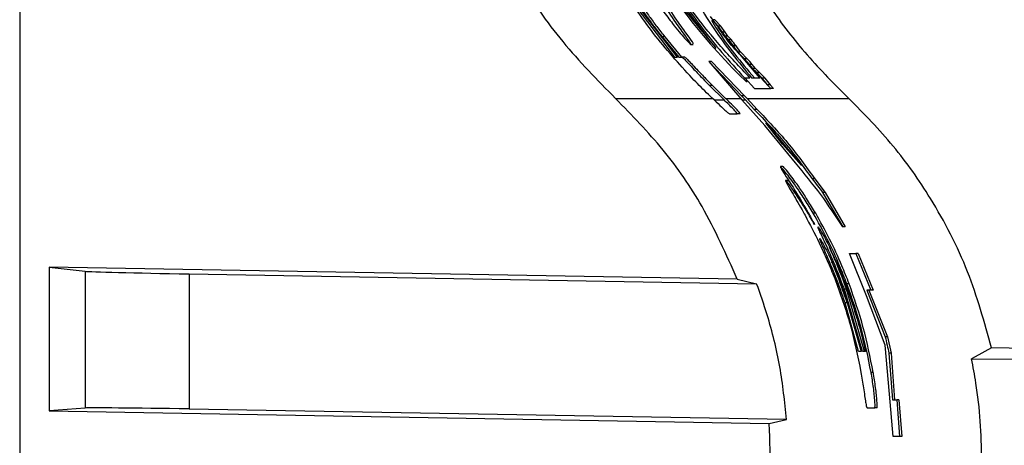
# Paper-space layout '1012-790 Hybird Padfoot' of a CAD drawing. Header units: millimetres. Extents: x 51 to 2966, y 67 to 3970.
# Tile 33 of 115: x 51 to 145, y 3236 to 3277. Entities that reach past the tile are written whole.
import ezdxf

# ---------------------------------------------------------------- set-up
doc = ezdxf.new("R2010")
doc.units = ezdxf.units.MM

psp = doc.layouts.new('1012-790 Hybird Padfoot')

# ---------------------------------------------------------------- linework, layer by layer
at = {"color": 7, "linetype": 'Continuous', "lineweight": 25}
for p, q in [((51.303, 3751.027), (51.303, 2867.027)), ((109.957, 3278.316), (113.891, 3273.183)), ((114.155, 3273.183), (110.324, 3278.164)), ((117.722, 3276.5), (117.312, 3277.061)), ((117.497, 3276.764), (117.908, 3276.208)), ((118.043, 3276.146), (117.497, 3276.764)), ((117.745, 3276.764), (117.497, 3276.764)), ((118.293, 3276.146), (117.745, 3276.764)), ((117.908, 3276.208), (118.242, 3275.841)), ((118.464, 3275.591), (118.043, 3276.146)), ((118.293, 3276.146), (118.043, 3276.146)), ((118.717, 3275.591), (118.293, 3276.146)), ((118.703, 3275.211), (118.464, 3275.591)), ((118.717, 3275.591), (118.464, 3275.591)), ((118.483, 3275.453), (118.868, 3274.962)), ((118.958, 3275.211), (118.717, 3275.591)), ((112.687, 3275.13), (114.294, 3273.183)), ((112.942, 3275.13), (112.687, 3275.13)), ((112.942, 3275.13), (114.559, 3273.183)), ((115.389, 3274.387), (115.648, 3274.387)), ((119.057, 3274.836), (118.703, 3275.211)), ((118.958, 3275.211), (118.703, 3275.211)), ((118.868, 3274.962), (119.231, 3274.58)), ((119.313, 3274.836), (118.958, 3275.211)), ((119.51, 3274.276), (119.057, 3274.836)), ((119.313, 3274.836), (119.057, 3274.836)), ((119.231, 3274.58), (119.473, 3274.214)), ((119.928, 3273.667), (119.51, 3274.276)), ((119.769, 3274.276), (119.51, 3274.276)), ((120.19, 3273.667), (119.769, 3274.276)), ((119.473, 3274.214), (119.928, 3273.667)), ((120.19, 3273.667), (119.928, 3273.667)), ((119.937, 3273.657), (120.413, 3273.101)), ((120.555, 3273.039), (119.937, 3273.657)), ((120.199, 3273.657), (119.937, 3273.657)), ((120.821, 3273.039), (120.199, 3273.657)), ((113.891, 3273.183), (114.155, 3273.183)), ((114.294, 3273.183), (114.603, 3273.183)), ((114.868, 3273.183), (114.603, 3273.183)), ((120.28, 3269.491), (117.145, 3272.761)), ((117.145, 3272.761), (120.322, 3269.099)), ((117.412, 3272.761), (117.145, 3272.761)), ((120.57, 3269.491), (117.412, 3272.761)), ((120.413, 3273.101), (120.792, 3272.734)), ((122.038, 3271.207), (120.426, 3273.088)), ((121.044, 3272.484), (120.555, 3273.039)), ((120.821, 3273.039), (120.555, 3273.039)), ((120.909, 3272.577), (120.588, 3272.932)), ((120.792, 3272.734), (121.08, 3272.346)), ((121.313, 3272.484), (121.044, 3272.484)), ((121.603, 3272.104), (121.313, 3272.484)), ((121.603, 3272.104), (121.331, 3272.104)), ((122.007, 3271.729), (121.603, 3272.104)), ((122.007, 3271.729), (121.733, 3271.729)), ((122.183, 3271.168), (121.733, 3271.666)), ((122.538, 3271.169), (122.007, 3271.729)), ((120.556, 3271.207), (121.087, 3271.207)), ((120.611, 3271.207), (121.515, 3270.191)), ((121.234, 3271.207), (122.038, 3271.207)), ((122.538, 3271.169), (122.26, 3271.169)), ((123.067, 3270.191), (122.332, 3271.003)), ((123.054, 3270.55), (122.538, 3271.169)), ((123.054, 3270.55), (122.772, 3270.55)), ((123.351, 3270.191), (123.023, 3270.55)), ((117.209, 3270.492), (118.625, 3269.099)), ((117.491, 3270.492), (117.209, 3270.492)), ((117.491, 3270.492), (118.765, 3269.245)), ((121.515, 3270.191), (123.067, 3270.191)), ((123.351, 3270.191), (123.067, 3270.191)), ((117.671, 3269.099), (118.625, 3269.099)), ((120.653, 3269.099), (120.28, 3269.491)), ((120.57, 3269.491), (120.28, 3269.491)), ((120.322, 3269.099), (120.653, 3269.099)), ((122.492, 3266.65), (120.322, 3269.099)), ((120.805, 3269.245), (120.57, 3269.491)), ((120.653, 3269.099), (121.499, 3268.192)), ((120.805, 3269.245), (121.782, 3268.192)), ((120.805, 3269.245), (130.532, 3269.245)), ((119.124, 3267.779), (119.866, 3267.779)), ((120.146, 3267.779), (119.866, 3267.779)), ((121.782, 3268.192), (121.499, 3268.192)), ((124.193, 3264.875), (122.608, 3266.913)), ((122.608, 3266.913), (125.996, 3262.837)), ((125.442, 3263.099), (122.492, 3266.65)), ((125.996, 3262.837), (124.193, 3264.875)), ((124.238, 3262.735), (123.99, 3262.735)), ((124.721, 3261.413), (124.479, 3261.413)), ((127.281, 3261.558), (127.039, 3261.558)), ((127.281, 3261.558), (128.271, 3260.259)), ((128.034, 3260.259), (129.947, 3256.988)), ((128.271, 3260.259), (128.034, 3260.259)), ((128.271, 3260.259), (130.174, 3256.988)), ((127.366, 3258.272), (127.136, 3258.272)), ((130.174, 3256.988), (129.947, 3256.988)), ((132.213, 3250.382), (130.587, 3254.438)), ((130.587, 3254.438), (131.207, 3254.438)), ((131.207, 3254.438), (132.644, 3250.914)), ((131.427, 3254.438), (131.207, 3254.438)), ((131.427, 3254.438), (132.857, 3250.914)), ((54.114, 3253.14), (57.55, 3252.737)), ((119.863, 3251.992), (54.114, 3253.14)), ((54.114, 3253.14), (54.114, 3239.387)), ((57.55, 3252.737), (57.55, 3239.67)), ((67.512, 3252.484), (67.512, 3239.576)), ((67.512, 3252.484), (121.727, 3251.537)), ((119.863, 3251.992), (121.727, 3251.537)), ((131.837, 3245.083), (130.113, 3251.01)), ((130.326, 3251.01), (130.113, 3251.01)), ((132.042, 3245.083), (130.326, 3251.01)), ((130.561, 3251.534), (130.347, 3251.534)), ((132.644, 3250.914), (132.241, 3250.914)), ((132.241, 3250.914), (134.008, 3246.459)), ((132.453, 3250.914), (134.214, 3246.459)), ((132.857, 3250.914), (132.644, 3250.914)), ((130.226, 3250.301), (131.699, 3245.083)), ((134.001, 3245.688), (132.213, 3250.382)), ((131.447, 3245.083), (130.175, 3249.71)), ((130.385, 3249.71), (130.175, 3249.71)), ((134.214, 3246.459), (134.008, 3246.459)), ((134.214, 3246.459), (134.574, 3244.916)), ((134.426, 3240.993), (134.001, 3245.688)), ((209.303, 3244.27), (144.168, 3245.407)), ((131.699, 3245.083), (131.447, 3245.083)), ((132.114, 3245.083), (131.837, 3245.083)), ((134.37, 3244.916), (134.707, 3240.461)), ((134.574, 3244.916), (134.37, 3244.916)), ((134.574, 3244.916), (134.909, 3240.461)), ((142.26, 3244.375), (146.615, 3244.335)), ((132.864, 3243.079), (132.661, 3243.079)), ((134.77, 3236.938), (134.426, 3240.993)), ((134.707, 3240.461), (135.11, 3240.461)), ((135.11, 3240.461), (135.39, 3236.938)), ((135.312, 3240.461), (135.11, 3240.461)), ((135.312, 3240.461), (135.59, 3236.938)), ((57.55, 3239.67), (54.114, 3239.387)), ((124.593, 3238.58), (67.512, 3239.576)), ((132.279, 3239.679), (133.007, 3239.679)), ((133.208, 3239.679), (133.007, 3239.679)), ((54.114, 3239.387), (122.931, 3238.186)), ((122.931, 3238.186), (124.593, 3238.58)), ((135.39, 3236.938), (134.77, 3236.938)), ((135.59, 3236.938), (135.39, 3236.938))]:
    psp.add_line(p, q, dxfattribs=at)
at = {"color": 8, "linetype": 'Continuous', "lineweight": 25}
for p, q in [((108.239, 3269.245), (117.52, 3269.245)), ((118.765, 3269.245), (120.195, 3269.245))]:
    psp.add_line(p, q, dxfattribs=at)
at = {"color": 7, "linetype": 'Continuous', "lineweight": 25, "flags": 128}
psp.add_lwpolyline([(144.168, 3245.407), (142.606, 3244.561), (142.26, 3244.375)], dxfattribs=at)
at = {"color": 7, "linetype": 'Continuous', "lineweight": 25}
for centre, start_param, end_param in [((67.512, 3252.571), 3.229011, 4.712541), ((67.512, 3239.489), 1.570949, 3.054479)]:
    psp.add_ellipse(centre, major_axis=(10, -0.175), ratio=0.008726, start_param=start_param, end_param=end_param, dxfattribs=at)
for points, knots in [([(91.039, 3309.027), (91.096, 3307.13), (91.212, 3303.313), (92.078, 3298.04), (93.303, 3293.247), (94.809, 3288.914), (96.691, 3284.682), (99.376, 3279.833), (103.067, 3274.504), (106.505, 3271.008), (108.239, 3269.245)], [0, 0, 0, 0, 0.127758, 0.256927, 0.358798, 0.460669, 0.565498, 0.670329, 0.833667, 1, 1, 1, 1]), ([(113.332, 3309.027), (113.374, 3307.414), (113.457, 3304.188), (114.173, 3299.014), (115.454, 3293.565), (117.426, 3288.009), (119.945, 3282.769), (122.966, 3277.888), (126.462, 3273.314), (129.175, 3270.601), (130.532, 3269.245)], [0, 0, 0, 0, 0.108594, 0.217189, 0.351056, 0.484925, 0.613383, 0.741842, 0.870921, 1, 1, 1, 1]), ([(117.849, 3274.038), (116.627, 3275.608), (114.168, 3278.767), (111.131, 3284.063), (108.563, 3289.749), (107.414, 3293.803), (106.836, 3295.844)], [0, 0, 0, 0, 0.242147, 0.487227, 0.741904, 1, 1, 1, 1]), ([(107.083, 3287.923), (107.48, 3286.976), (108.272, 3285.083), (109.917, 3281.961), (111.463, 3279.472), (112.757, 3277.625), (113.866, 3276.158), (114.873, 3274.953), (115.484, 3274.314), (115.485, 3274.417), (114.955, 3275.174), (113.989, 3276.526), (112.58, 3278.6), (111.142, 3280.936), (109.93, 3283.121), (108.769, 3285.361), (108.064, 3286.918), (107.609, 3287.923)], [0, 0, 0, 0, 0.080975, 0.161682, 0.250438, 0.298929, 0.347384, 0.42007, 0.480474, 0.541084, 0.59739, 0.658434, 0.731263, 0.818131, 0.865769, 0.913384, 1, 1, 1, 1]), ([(115.648, 3274.468), (115.669, 3274.465), (115.722, 3274.456), (115.199, 3275.187), (114.25, 3276.509), (112.83, 3278.584), (111.387, 3280.915), (110.168, 3283.101), (108.997, 3285.348), (108.286, 3286.912), (107.826, 3287.923)], [0, 0, 0, 0, 0.078316, 0.190992, 0.313208, 0.459211, 0.633656, 0.729437, 0.825174, 1, 1, 1, 1]), ([(110.14, 3284.941), (111.218, 3283.093), (113.379, 3279.387), (116.357, 3275.824), (117.849, 3274.038)], [0, 0, 0, 0, 0.498674, 1, 1, 1, 1]), ([(110.702, 3283.64), (111.973, 3281.463), (113.409, 3279.317), (116.671, 3275.102), (118.495, 3273.032), (120.565, 3271.009)], [0, 0, 0, 0, 0.5, 0.5, 1, 1, 1, 1]), ([(108.446, 3281.654), (108.551, 3281.452), (108.658, 3281.249), (108.883, 3280.831), (109.001, 3280.616), (109.255, 3280.165), (109.39, 3279.932), (109.677, 3279.445), (109.831, 3279.191), (110.086, 3278.784), (110.176, 3278.643), (110.365, 3278.349), (110.466, 3278.196), (110.67, 3277.888), (110.776, 3277.732), (110.993, 3277.415), (111.106, 3277.254), (111.45, 3276.766), (111.692, 3276.435), (112.182, 3275.779), (112.432, 3275.453), (112.687, 3275.13)], [0, 0, 0, 0, 0.125, 0.125, 0.25, 0.25, 0.375, 0.375, 0.5, 0.5, 0.5625, 0.5625, 0.625, 0.625, 0.6875, 0.6875, 0.75, 0.75, 0.875, 0.875, 1, 1, 1, 1]), ([(108.678, 3281.654), (108.783, 3281.451), (108.89, 3281.249), (109.117, 3280.831), (109.236, 3280.615), (109.491, 3280.164), (109.627, 3279.93), (109.916, 3279.444), (110.071, 3279.19), (110.328, 3278.782), (110.418, 3278.641), (110.608, 3278.347), (110.709, 3278.193), (110.915, 3277.886), (111.021, 3277.73), (111.24, 3277.413), (111.353, 3277.252), (111.699, 3276.765), (111.942, 3276.433), (112.434, 3275.779), (112.686, 3275.453), (112.942, 3275.13)], [0, 0, 0, 0, 0.125, 0.125, 0.25, 0.25, 0.375, 0.375, 0.5, 0.5, 0.5625, 0.5625, 0.625, 0.625, 0.6875, 0.6875, 0.75, 0.75, 0.875, 0.875, 1, 1, 1, 1]), ([(121.087, 3271.207), (120.121, 3272.229), (118.162, 3274.301), (116.002, 3277), (114.227, 3279.402), (113.314, 3280.77), (112.856, 3281.457)], [0, 0, 0, 0, 0.258972, 0.524838, 0.76149, 1, 1, 1, 1]), ([(112.856, 3281.457), (113.981, 3279.648), (116.246, 3276.005), (119.113, 3272.813), (120.556, 3271.207)], [0, 0, 0, 0, 0.496553, 1, 1, 1, 1]), ([(115.572, 3271.168), (114.302, 3272.567), (111.751, 3275.38), (109.666, 3278.555), (108.618, 3280.151)], [0, 0, 0, 0, 0.497305, 1, 1, 1, 1]), ([(114.903, 3280.507), (115.771, 3278.942), (117.509, 3275.806), (119.991, 3272.742), (121.234, 3271.207)], [0, 0, 0, 0, 0.499157, 1, 1, 1, 1]), ([(117.413, 3276.713), (117.586, 3276.418), (118.678, 3274.556), (120.216, 3272.737), (121.511, 3271.207)], [0, 0, 0, 0, 0.158494, 1, 1, 1, 1]), ([(120.064, 3273.51), (119.782, 3273.811), (119.037, 3274.602), (118.425, 3275.5), (118.045, 3276.058)], [0, 0, 0, 0, 0.379793, 1, 1, 1, 1]), ([(114.603, 3273.183), (114.648, 3273.152), (114.719, 3273.106), (115.196, 3272.601), (115.796, 3271.959), (116.493, 3271.222), (117.006, 3270.699), (117.209, 3270.492)], [0, 0, 0, 0, 0.292892, 0.454711, 0.616337, 0.847623, 1, 1, 1, 1]), ([(114.868, 3273.183), (114.913, 3273.152), (114.984, 3273.106), (115.464, 3272.602), (116.067, 3271.959), (116.77, 3271.222), (117.286, 3270.7), (117.491, 3270.492)], [0, 0, 0, 0, 0.292409, 0.453998, 0.615376, 0.847309, 1, 1, 1, 1]), ([(117.671, 3269.099), (117.188, 3269.555), (116.483, 3270.222), (115.791, 3270.94), (115.572, 3271.168)], [0, 0, 0, 0, 0.6835976, 1, 1, 1, 1]), ([(120.782, 3270.813), (120.783, 3270.812), (120.804, 3270.795), (120.753, 3270.857), (120.656, 3270.968), (120.542, 3271.092), (120.492, 3271.147)], [0, 0, 0, 0, 0.020893, 0.378781, 0.727544, 1, 1, 1, 1]), ([(119.863, 3251.992), (118.821, 3254.338), (116.887, 3258.688), (112.893, 3264.476), (109.801, 3267.644), (108.239, 3269.245)], [0, 0, 0, 0, 0.366866, 0.680263, 1, 1, 1, 1]), ([(117.671, 3269.099), (117.922, 3268.864), (118.369, 3268.447), (118.841, 3268.004), (119.067, 3267.805), (119.107, 3267.787), (119.124, 3267.779)], [0, 0, 0, 0, 0.291246, 0.517074, 0.791543, 1, 1, 1, 1]), ([(119.866, 3267.779), (119.859, 3267.803), (119.848, 3267.843), (119.513, 3268.213), (119.091, 3268.648), (118.761, 3268.967), (118.625, 3269.099)], [0, 0, 0, 0, 0.369523, 0.6023, 0.836095, 1, 1, 1, 1]), ([(120.146, 3267.779), (120.139, 3267.803), (120.128, 3267.843), (119.796, 3268.213), (119.338, 3268.689), (118.953, 3269.063), (118.765, 3269.245)], [0, 0, 0, 0, 0.349496, 0.569742, 0.790956, 1, 1, 1, 1]), ([(144.168, 3245.407), (143.488, 3247.866), (142.109, 3252.855), (138.754, 3259.283), (134.888, 3264.825), (131.993, 3267.763), (130.532, 3269.245)], [0, 0, 0, 0, 0.27435, 0.556302, 0.776224, 1, 1, 1, 1]), ([(121.499, 3268.192), (122.495, 3267.155), (124.495, 3265.072), (126.188, 3262.732), (127.039, 3261.558)], [0, 0, 0, 0, 0.497864, 1, 1, 1, 1]), ([(121.782, 3268.192), (122.771, 3267.154), (124.756, 3265.069), (126.437, 3262.731), (127.281, 3261.558)], [0, 0, 0, 0, 0.497891, 1, 1, 1, 1]), ([(129.947, 3256.988), (129.275, 3258.012), (127.931, 3260.061), (126.272, 3262.086), (125.442, 3263.099)], [0, 0, 0, 0, 0.49973, 1, 1, 1, 1]), ([(123.99, 3262.735), (124, 3262.689), (124.019, 3262.602), (124.565, 3261.756), (125.601, 3260.139), (126.595, 3258.448), (127.191, 3257.324), (127.256, 3257.202)], [0, 0, 0, 0, 0.205733, 0.380905, 0.604495, 0.957288, 1, 1, 1, 1]), ([(127.136, 3258.272), (126.877, 3258.699), (126.362, 3259.553), (125.458, 3260.905), (124.626, 3262.031), (124.095, 3262.668), (124.019, 3262.716), (123.99, 3262.735)], [0, 0, 0, 0, 0.175518, 0.350337, 0.629223, 0.855762, 1, 1, 1, 1]), ([(127.366, 3258.272), (127.109, 3258.7), (126.595, 3259.554), (125.696, 3260.908), (124.868, 3262.034), (124.343, 3262.668), (124.267, 3262.717), (124.238, 3262.735)], [0, 0, 0, 0, 0.175665, 0.350628, 0.629547, 0.856519, 1, 1, 1, 1]), ([(124.479, 3261.413), (124.494, 3261.357), (124.524, 3261.245), (125.116, 3260.254), (125.794, 3259.098), (126.256, 3258.257), (126.353, 3258.08)], [0, 0, 0, 0, 0.274716, 0.549626, 0.905211, 1, 1, 1, 1]), ([(127.256, 3257.202), (126.998, 3257.653), (126.485, 3258.553), (125.676, 3259.829), (124.946, 3260.878), (124.561, 3261.361), (124.5, 3261.4), (124.479, 3261.413)], [0, 0, 0, 0, 0.202671, 0.404402, 0.641391, 0.879531, 1, 1, 1, 1]), ([(124.915, 3261.201), (124.873, 3261.256), (124.75, 3261.415), (124.733, 3261.414), (124.721, 3261.413)], [0, 0, 0, 0, 0.339493, 1, 1, 1, 1]), ([(126.353, 3258.08), (126.807, 3257.221), (127.532, 3255.85), (128.487, 3253.768), (128.951, 3252.618), (129.184, 3252.041)], [0, 0, 0, 0, 0.455453, 0.726553, 1, 1, 1, 1]), ([(130.347, 3251.534), (130.121, 3252.111), (129.552, 3253.563), (128.489, 3255.865), (127.59, 3257.463), (127.136, 3258.272)], [0, 0, 0, 0, 0.245806, 0.618588, 1, 1, 1, 1]), ([(130.561, 3251.534), (130.336, 3252.111), (129.77, 3253.563), (128.712, 3255.864), (127.818, 3257.463), (127.366, 3258.272)], [0, 0, 0, 0, 0.245811, 0.618591, 1, 1, 1, 1]), ([(130.113, 3251.01), (129.847, 3251.714), (129.313, 3253.126), (128.556, 3254.83), (128, 3256.019), (127.697, 3256.665), (127.586, 3256.936), (127.594, 3256.961), (127.597, 3256.971)], [0, 0, 0, 0, 0.264382, 0.530396, 0.660987, 0.792542, 0.910273, 1, 1, 1, 1]), ([(127.597, 3256.971), (127.639, 3256.928), (127.71, 3256.854), (128.088, 3256.199), (128.608, 3255.21), (129.413, 3253.53), (129.98, 3252.075), (130.32, 3251.202)], [0, 0, 0, 0, 0.185275, 0.316838, 0.447963, 0.668866, 1, 1, 1, 1]), ([(130.175, 3249.71), (129.88, 3250.558), (129.435, 3251.838), (128.759, 3253.488), (128.292, 3254.568), (127.94, 3255.358), (127.762, 3255.788), (127.767, 3255.829), (127.769, 3255.851)], [0, 0, 0, 0, 0.316859, 0.478234, 0.637898, 0.749551, 0.861626, 1, 1, 1, 1]), ([(127.769, 3255.851), (127.777, 3255.847), (127.792, 3255.839), (127.878, 3255.709), (127.994, 3255.501), (128.072, 3255.362)], [0, 0, 0, 0, 0.247761, 0.496405, 1, 1, 1, 1]), ([(128.072, 3255.362), (128.211, 3255.098), (128.484, 3254.582), (129.078, 3253.289), (129.667, 3251.864), (130.039, 3250.826), (130.226, 3250.301)], [0, 0, 0, 0, 0.233451, 0.457902, 0.726107, 1, 1, 1, 1]), ([(130.326, 3251.01), (130.06, 3251.718), (129.538, 3253.111), (128.959, 3254.404), (128.675, 3255.04)], [0, 0, 0, 0, 0.50822, 1, 1, 1, 1]), ([(130.385, 3249.71), (130.094, 3250.552), (129.653, 3251.824), (129.114, 3253.158), (128.919, 3253.612), (128.892, 3253.676)], [0, 0, 0, 0, 0.627795, 0.947521, 1, 1, 1, 1]), ([(129.184, 3252.041), (129.711, 3250.586), (130.771, 3247.661), (131.384, 3244.612), (131.692, 3243.079)], [0, 0, 0, 0, 0.497522, 1, 1, 1, 1]), ([(124.593, 3238.58), (124.411, 3240.259), (124.045, 3243.639), (122.985, 3247.964), (122.072, 3250.556), (121.727, 3251.537)], [0, 0, 0, 0, 0.380563, 0.765638, 1, 1, 1, 1]), ([(132.661, 3243.079), (132.376, 3244.509), (131.803, 3247.382), (130.834, 3250.146), (130.347, 3251.534)], [0, 0, 0, 0, 0.497789, 1, 1, 1, 1]), ([(132.864, 3243.079), (132.58, 3244.509), (132.01, 3247.381), (131.045, 3250.146), (130.561, 3251.534)], [0, 0, 0, 0, 0.49781, 1, 1, 1, 1]), ([(128.173, 3200.778), (129.929, 3202.559), (133.439, 3206.121), (137.179, 3211.85), (139.791, 3217.288), (141.512, 3222.225), (142.84, 3228.034), (143.395, 3234.707), (143.011, 3240.428), (142.407, 3243.604), (142.26, 3244.375)], [0, 0, 0, 0, 0.161847, 0.323619, 0.431878, 0.540511, 0.648722, 0.800082, 0.951442, 1, 1, 1, 1]), ([(131.692, 3243.079), (131.776, 3242.578), (131.906, 3241.801), (132.05, 3240.808), (132.145, 3240.178), (132.226, 3239.746), (132.259, 3239.705), (132.279, 3239.679)], [0, 0, 0, 0, 0.269001, 0.416934, 0.566553, 0.725593, 1, 1, 1, 1]), ([(133.007, 3239.679), (133.023, 3239.705), (133.046, 3239.745), (133.039, 3240.154), (132.994, 3240.727), (132.886, 3241.668), (132.766, 3242.47), (132.671, 3243.021), (132.661, 3243.079)], [0, 0, 0, 0, 0.271543, 0.420989, 0.572303, 0.701708, 0.96823, 1, 1, 1, 1]), ([(133.208, 3239.679), (133.224, 3239.705), (133.248, 3239.745), (133.24, 3240.154), (133.195, 3240.727), (133.088, 3241.668), (132.969, 3242.47), (132.874, 3243.021), (132.864, 3243.079)], [0, 0, 0, 0, 0.27157, 0.421019, 0.572343, 0.701756, 0.968293, 1, 1, 1, 1]), ([(108.239, 3200.778), (110.05, 3202.654), (113.726, 3206.46), (117.909, 3213.208), (121.006, 3220.569), (122.549, 3227.336), (123.115, 3233.271), (122.992, 3236.542), (122.931, 3238.186)], [0, 0, 0, 0, 0.188151, 0.381763, 0.569917, 0.763536, 0.881122, 1, 1, 1, 1])]:
    psp.add_open_spline(points, degree=3, knots=knots, dxfattribs=at)
for points in [[(118.242, 3275.841), (118.322, 3275.712), (118.402, 3275.583), (118.483, 3275.453)], [(119.769, 3274.276), (119.616, 3274.461), (119.464, 3274.648), (119.313, 3274.836)], [(121.313, 3272.484), (121.148, 3272.668), (120.984, 3272.853), (120.821, 3273.039)], [(121.331, 3272.104), (121.235, 3272.231), (121.139, 3272.357), (121.044, 3272.484)], [(121.08, 3272.346), (121.229, 3272.182), (121.378, 3272.018), (121.528, 3271.855)], [(121.733, 3271.729), (121.598, 3271.854), (121.464, 3271.979), (121.331, 3272.104)], [(121.528, 3271.855), (121.665, 3271.727), (121.803, 3271.6), (121.941, 3271.473)], [(122.26, 3271.169), (122.083, 3271.354), (121.908, 3271.541), (121.733, 3271.729)], [(121.941, 3271.473), (122.037, 3271.351), (122.134, 3271.229), (122.232, 3271.107)], [(120.565, 3271.009), (120.629, 3270.947), (120.682, 3270.896), (120.721, 3270.861)], [(122.232, 3271.107), (122.411, 3270.92), (122.591, 3270.734), (122.772, 3270.55)], [(122.772, 3270.55), (122.599, 3270.756), (122.428, 3270.962), (122.26, 3271.169)], [(127.039, 3261.558), (127.38, 3261.126), (127.712, 3260.693), (128.034, 3260.259)], [(130.32, 3251.202), (131.057, 3249.203), (131.655, 3247.164), (132.114, 3245.083)], [(134.008, 3246.459), (134.137, 3245.947), (134.258, 3245.433), (134.37, 3244.916)]]:
    psp.add_open_spline(points, degree=3, dxfattribs=at)

doc.saveas('drawing.dxf')
